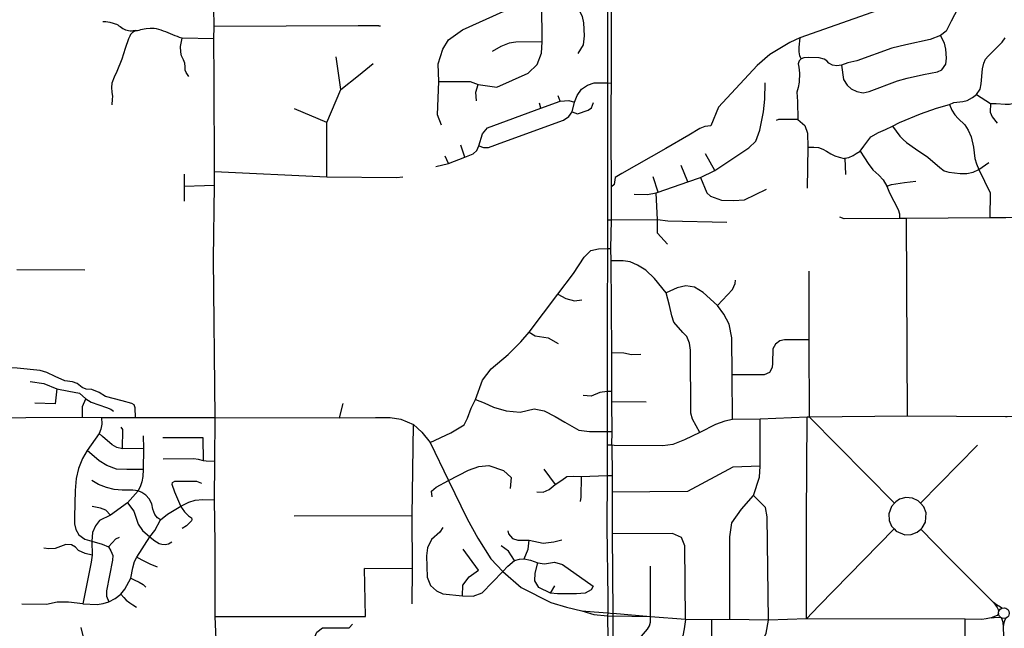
# Model space of a CAD drawing. Header units: millimetres. Extents: x 35 to 72953, y -43 to 70184.
# Tile 138 of 204: x 29004 to 33003, y 46711 to 49183. Entities that reach past the tile are written whole.
import ezdxf

# ---------------------------------------------------------------- set-up
doc = ezdxf.new("R2010")
doc.units = ezdxf.units.MM
doc.layers.add('roads_3', color=3, linetype='Continuous')

msp = doc.modelspace()

# ---------------------------------------------------------------- linework, layer by layer
at = {"layer": 'roads_3'}
for points in [[(29802.37, 46664.6), (29798.34, 46758.02), (29798.38, 47056.36), (29795.37, 47233.15), (29796.79, 47388.36), (29798.44, 47567.63), (29791.05, 48212.17), (29794.93, 48509.51), (29795.68, 48566.47), (29793.19, 48940.01), (29791.91, 49106.11), (29793.4, 49156.33), (29792.34, 49231.2), (29790.07, 49979.2)], [(30705.79, 48931.68), (30832.97, 48932.18), (30865.86, 48920.21), (30942.06, 48909.85), (31068.69, 48966.59), (31105.42, 49002.05), (31122.96, 49047.88), (31126.3, 49093.47), (31124.96, 49249.31), (31125.38, 49344.06), (31094.45, 49426.48), (31099.38, 49572.14), (31098.28, 49882.55), (31087.87, 49941.46), (31086.72, 49982.79)], [(31388.66, 49980), (31391.12, 49847.89), (31391.72, 49403.93), (31391.85, 49313.09), (31391.09, 48927.32), (31391.06, 48827.84)], [(31406.96, 48832.36), (31406.99, 48926.04), (31408.31, 49239.05), (31406.76, 49312.24), (31409.92, 49403.37), (31406.3, 49844.45)], [(33055.18, 49637.46), (32870.27, 49417.5), (32780.94, 49348.43), (32684.96, 49290.92), (32172.29, 49109.41), (32132.69, 49090.83), (32098.14, 49070.17), (32050.71, 49042.61), (31998.99, 48996.92), (31842.97, 48827.9), (31811.74, 48752.2), (31787.02, 48749.43), (31765.83, 48741.14), (31721.17, 48714.27), (31628.15, 48660.6), (31449.8, 48558.48), (31423.18, 48541.77), (31417.89, 48513.41), (31407.34, 48504.62)], [(33008.41, 49387.9), (32987.28, 49369.95), (32942.18, 49326.63), (32915.42, 49302.49), (32854.08, 49268.94), (32814.04, 49229.16), (32788, 49177.71), (32767.42, 49137.43), (32744.72, 49119.31), (32702.52, 49103.34), (32603.42, 49081.97), (32546.26, 49067.1), (32404.71, 49016.84), (32367.33, 49008.66), (32342.58, 48998.12), (32323.31, 48996.61), (32304.76, 48999.13), (32289.81, 49006.66), (32282.01, 49015.78), (32271.36, 49023.18), (32250.59, 49029.12), (32209.63, 49030.44), (32189.44, 49027.94), (32178.3, 49024.16)], [(31247.28, 49280.64), (31288.13, 49196.9), (31293.86, 49170.11), (31296.56, 49117.23), (31292.27, 49081.88), (31271.43, 49046.6)], [(30717.29, 48755.45), (30701.4, 48796.38), (30705.79, 48931.68), (30703.05, 49004.23), (30722.79, 49064.24), (30745.81, 49101.89), (30802.28, 49142.26), (30967.82, 49216.45), (30988.66, 49234.46), (31006.2, 49266.1)], [(29342.05, 49175.96), (29346.94, 49176.51), (29353.15, 49176.29), (29361.33, 49175.29), (29369.98, 49173.4), (29382.87, 49169.08), (29392.18, 49166.64), (29397.07, 49164.75), (29401.77, 49162.2), (29406.57, 49158.77), (29411.65, 49155.33), (29417.19, 49151.45), (29422.65, 49147.9), (29428.29, 49144.68), (29434.12, 49142.24), (29440.05, 49140.58), (29445.97, 49139.36), (29451.9, 49138.81), (29458.11, 49138.8), (29464.13, 49139.03), (29470.05, 49139.14), (29475.98, 49139.69)], [(30462.25, 49158.43), (30378.16, 49158.1), (29793.4, 49156.33)], [(30462.25, 49158.43), (30469.86, 49158.43)], [(29475.98, 49139.69), (29461.77, 49131.6), (29454.44, 49122.84), (29451.33, 49116.86), (29445.22, 49105.44), (29432.32, 49066.65), (29418.58, 49023.08), (29398.26, 48973.32), (29386.97, 48950.37), (29378.03, 48925.1), (29376.52, 48907.7), (29378.4, 48888.63), (29380.09, 48871.12), (29380, 48859.92), (29377.73, 48837.31)], [(29475.98, 49139.69), (29482.09, 49140.02), (29488.58, 49141.35), (29495.16, 49143.01), (29502.03, 49144.34), (29509.27, 49146), (29516.99, 49147.55), (29533.16, 49149.55), (29541.44, 49149.32), (29550, 49148.66), (29558.65, 49147.21), (29567.59, 49145.22), (29576.71, 49142.22), (29586.3, 49138.79), (29596.09, 49134.9), (29605.87, 49131.02), (29615.46, 49126.92), (29624.96, 49123.15), (29634.27, 49119.49), (29643.3, 49116.05), (29651.86, 49113.06), (29660.42, 49110.4), (29663.71, 49108.4)], [(32342.58, 48998.12), (32350.46, 48939.92), (32364.89, 48917.26), (32381.75, 48902.47), (32403.8, 48891.9), (32429.8, 48886.82), (32453.72, 48891.79), (32569.59, 48934.49), (32608.56, 48945.79), (32675.29, 48960.75), (32731.42, 48971.85), (32749.99, 48980.06), (32765.25, 49002.36), (32768.37, 49027.09), (32765.96, 49063.08), (32759.63, 49087.63), (32744.72, 49119.31)], [(29690.4, 48953.1), (29679.96, 48968.51), (29676.01, 48978.93), (29676.2, 48992.12), (29674.7, 49006.2), (29668.87, 49020.5), (29661.54, 49036.35), (29657.87, 49051.32), (29657.12, 49074.82), (29663.71, 49108.4)], [(29791.91, 49106.11), (29663.71, 49108.4)], [(31126.3, 49093.47), (31019.36, 49092.06), (30992.49, 49087.71), (30957.96, 49074.6), (30922.87, 49053.88)], [(32172.29, 49109.41), (32168.32, 49071.59), (32168.8, 49052.19), (32171.07, 49036.23), (32178.3, 49024.16)], [(32204.58, 48665.29), (32229.44, 48665.16), (32249.14, 48664.24), (32266.01, 48657.59), (32281.19, 48649.15), (32298.5, 48638.92), (32314.45, 48629.9), (32332.72, 48624.31), (32353.35, 48619.85), (32356.01, 48620.19), (32371.1, 48623.38), (32389.33, 48631.13), (32401.79, 48639.95), (32418.37, 48649.79), (32433.07, 48669.14), (32460.93, 48707.88), (32492.32, 48724.93), (32520.64, 48737.9), (32549.24, 48750.18), (32578.15, 48765.86), (32663.12, 48800.4), (32727.54, 48823.61), (32780.93, 48838.85), (32798.16, 48846.39), (32834.18, 48851.42), (32851.82, 48855.79), (32874.43, 48867.07), (32890.27, 48878.88), (32904.62, 48901.85), (32909.51, 48923.27), (32914.66, 48983.81), (32919.8, 49006.86), (32927.51, 49023.4), (32937.5, 49034.63), (32994.88, 49091.56), (33006.81, 49109.38)], [(30251.99, 48544.67), (30252, 48766.37), (30308.45, 48899.39), (30379.84, 48956.91), (30439.19, 49004.8)], [(30308.45, 48899.39), (30289.65, 49032.41)], [(32178.3, 49024.16), (32170.22, 49016.12), (32166.47, 49004.09), (32168.51, 48990.53), (32171.93, 48966.72), (32169.56, 48929.28), (32165.61, 48908.13), (32161.11, 48889.42), (32161.28, 48870.64), (32162.69, 48851.11), (32164.36, 48777.41), (32192.95, 48753.19), (32203.6, 48722.55), (32204.58, 48665.29), (32202.64, 48498.97)], [(30859.45, 48853.53), (30856.14, 48888.46), (30865.86, 48920.21)], [(30869.37, 48671), (30887.68, 48664.23), (30907.7, 48664.68), (30970.38, 48687.31), (31212.78, 48775.74), (31234.53, 48790.63), (31248.43, 48809.56), (31256.98, 48848.81), (31268.07, 48876.04), (31286.09, 48900.83), (31310.33, 48917.65), (31337.85, 48926.29), (31391.09, 48927.32), (31406.99, 48926.04)], [(31500.07, 48474.15), (31553.46, 48473.6), (31589.71, 48479.8), (31597.88, 48483.06), (31717.65, 48524.51), (31769.62, 48542.91), (31827.52, 48570.13), (31965.39, 48662.67), (31993.52, 48689.36), (32009.93, 48734.04), (32025.23, 48808.87), (32031.07, 48860.95), (32031.89, 48926.76)], [(31198.61, 48853.03), (31191.13, 48874.26)], [(32890.27, 48878.88), (32946.79, 48843.58), (32970.42, 48842.72), (33007.34, 48840.79), (33024.64, 48840.67), (33042.3, 48844.4), (33065.73, 48856.37), (33084.71, 48871.7), (33107.13, 48885.24), (33133.39, 48891.93), (33160.05, 48891.11), (33183.19, 48886.28), (33203.96, 48876.79), (33217.97, 48867.52)], [(30693.89, 48587.44), (30745.84, 48599.4), (30812.51, 48625.25), (30846.24, 48638.36), (30860.57, 48651.86), (30869.37, 48671), (30883.06, 48719.75), (30904.38, 48744.06), (31120.85, 48823.59), (31198.61, 48853.03), (31233.77, 48855.3), (31256.98, 48848.81)], [(31120.85, 48823.59), (31114.87, 48844.26)], [(31248.43, 48809.56), (31269.83, 48801.02), (31312.61, 48815.89), (31326.56, 48824.73), (31334.6, 48847.32)], [(32780.93, 48838.85), (32790.37, 48815.27), (32801.81, 48796.55), (32816.11, 48781.43), (32843.4, 48756.23), (32857.02, 48734.5), (32868.49, 48707.97), (32878.56, 48665.95), (32883.88, 48619.69), (32890.92, 48597.62), (32899.57, 48575.36), (32946.45, 48479.86), (32944.12, 48378.53)], [(32946.79, 48843.58), (32945.73, 48807.39), (32953.9, 48788.45), (32973.57, 48763.06)], [(30252, 48766.37), (30120.32, 48821.81)], [(31391.06, 48827.84), (31390.94, 48513.49)], [(31407.31, 48521.02), (31406.94, 48705.7), (31406.96, 48832.36)], [(32164.36, 48777.41), (32086.43, 48778.58), (32075.88, 48774.24)], [(32549.24, 48750.18), (32578.2, 48710.87), (32591.96, 48696.18), (32606.41, 48684.32), (32642.61, 48659.39), (32693.08, 48624.59), (32741, 48582.31), (32759.1, 48569.88), (32777.44, 48564.3), (32823.7, 48558.97), (32851.18, 48558.96), (32876.46, 48563.79), (32899.57, 48575.36), (32940.18, 48602.83)], [(30812.51, 48625.25), (30795.51, 48673.37)], [(31827.52, 48570.13), (31789.62, 48638.53)], [(32418.37, 48649.79), (32434.99, 48622.42), (32450.58, 48598.93), (32469.13, 48573.96), (32493.1, 48551.6), (32510.65, 48532.45), (32525.58, 48507.38), (32536.54, 48480.23), (32572.06, 48412.67), (32577.2, 48394.05), (32578, 48375.85)], [(30745.84, 48599.4), (30731.37, 48628.93)], [(32356.01, 48620.19), (32358.57, 48554.2)], [(29671.82, 48555.15), (29672.11, 48505.27), (29672.46, 48446.08)], [(29795.68, 48566.47), (30251.99, 48544.67), (30533.79, 48542.77), (30560.7, 48544.77)], [(31717.65, 48524.51), (31690.5, 48590.69)], [(31409.3, 47454.24), (31409.97, 47510.27), (31409.66, 47630.23), (31408.93, 47672.25), (31409.33, 47829.43), (31406.87, 48203.72), (31404.96, 48253.41), (31407.61, 48368.48), (31407.34, 48504.62), (31407.31, 48521.02)], [(31597.88, 48483.06), (31576.76, 48544.56)], [(31769.62, 48542.91), (31794.65, 48480.47), (31809.26, 48465.93), (31854.39, 48450.42), (31903.69, 48448.97), (31947.69, 48451.96), (32037.43, 48494.31)], [(32525.58, 48507.38), (32545.34, 48513.26), (32597.39, 48521.57), (32643.51, 48527.39)], [(29794.93, 48509.51), (29753.94, 48508.02), (29672.11, 48505.27)], [(31390.94, 48513.49), (31390.89, 48369.29), (31390.84, 48253.45), (31389.69, 47975), (31390.09, 47672.23), (31390.21, 47580.27), (31390.08, 47510.28), (31389.99, 47454.86)], [(31634.94, 48271.75), (31593.89, 48315.59), (31594.14, 48369.72), (31589.71, 48479.8)], [(31876.78, 48359.68), (31636.9, 48364.5), (31594.14, 48369.72), (31407.61, 48368.48), (31390.89, 48369.29)], [(33860.98, 48378.09), (33610.11, 48379.89), (33206.75, 48381.73), (33009.45, 48378.31), (32944.12, 48378.53), (32606.5, 48375.1), (32578, 48375.85), (32352.92, 48373.9), (32335.38, 48380.83)], [(32609.7, 47572.65), (32606.5, 48375.1)], [(30670.44, 47465.11), (30755.22, 47505.28), (30808.71, 47537.43), (30822.84, 47564.54), (30837.98, 47604.72), (30855.14, 47639.87), (30883.4, 47719.23), (30918.72, 47765.43), (30987.35, 47822.69), (31039.83, 47874.92), (31072.62, 47913.29), (31189.31, 48068.73), (31253.11, 48151.84), (31296.17, 48218.42), (31323.41, 48245.54), (31354.7, 48252.56), (31390.84, 48253.45), (31404.96, 48253.41)], [(31766.55, 47506.66), (31736.69, 47560.11), (31729.85, 47584.55), (31728.47, 47840.27), (31724.92, 47869.13), (31714.29, 47896.15), (31697.94, 47912.96), (31661.53, 47954.15), (31652.06, 47979.96), (31643.83, 48022.77), (31629.33, 48073.11), (31581.93, 48132.27), (31546.67, 48166.41), (31513.76, 48186.63), (31483.21, 48199.78), (31455.1, 48204.2), (31406.87, 48203.72)], [(29268.53, 48165.1), (28991.81, 48166.96)], [(32212.42, 47568.88), (32210.55, 47882.07), (32210.05, 48161.86)], [(31837.88, 48022.8), (31899.07, 48086.55), (31910.17, 48111.16), (31911.77, 48125.57)], [(31837.88, 48022.8), (31780.63, 48075.25), (31745.33, 48096.11), (31710.06, 48101.89), (31674.09, 48094.44), (31629.33, 48073.11)], [(31189.31, 48068.73), (31222.5, 48050.68), (31257.82, 48040.64), (31287.5, 48045.57)], [(31898.88, 47558.42), (31897.73, 47740.28), (31896.36, 47891.4), (31886.06, 47946.86), (31863.77, 47987.08), (31837.88, 48022.8)], [(31072.62, 47913.29), (31098, 47898.43), (31150.85, 47890.98), (31190.93, 47867.25)], [(32210.55, 47882.07), (32110.69, 47882.12), (32090.88, 47878.1), (32073.32, 47864.96), (32062.77, 47845.61), (32061.78, 47788.1), (32060.15, 47769.9), (32048.88, 47750.41), (32027.59, 47740.74), (31897.73, 47740.28)], [(31526.27, 47823.39), (31488.5, 47821.36), (31457.64, 47827.93), (31409.33, 47829.43)], [(29474.06, 47567.59), (29472.2, 47606.69), (29469.04, 47619.02), (29459.24, 47624.51), (29420.31, 47635.24), (29351.9, 47652.47), (29326.23, 47668.77), (29296.98, 47680.47), (29274.27, 47681.93), (29258.01, 47689.14), (29237.27, 47704.89), (29218.75, 47712.17), (29186.85, 47716.38), (29148.09, 47734.19), (29114.11, 47750.63), (29086.77, 47757.93), (28993.35, 47768.27), (28795.86, 47768.37)], [(29046.56, 47713.39), (29102.07, 47705.34), (29154.55, 47683.24), (29204, 47674.19), (29246.38, 47666.14), (29271.98, 47642.43), (29293.57, 47629.49), (29356.82, 47607.44), (29374.26, 47600.85), (29385.34, 47592.85)], [(29154.55, 47683.24), (29148.48, 47622.97)], [(29258.49, 47568.4), (29258.65, 47611.75), (29271.98, 47642.43)], [(30855.14, 47639.87), (30890.46, 47626.82), (30927.8, 47608.74), (30979.28, 47594.68), (31036.81, 47588.65), (31093.33, 47601.71), (31134.71, 47594.68), (31179.11, 47570.57), (31217.46, 47548.48), (31275, 47516.34), (31318.39, 47510.31), (31390.08, 47510.28), (31409.97, 47510.27)], [(31408.93, 47672.25), (31390.09, 47672.23), (31360.77, 47669.01), (31324.68, 47653.86), (31292.25, 47656.89)], [(29148.48, 47622.97), (29065.72, 47626)], [(30303.07, 47565.57), (30317.77, 47624.62)], [(31548.56, 47629.31), (31409.66, 47630.23)], [(28796.53, 47565.72), (29258.49, 47568.4), (29336.19, 47566.7), (29474.06, 47567.59), (29798.44, 47567.63), (30303.07, 47565.57), (30449.41, 47567.57), (30507.94, 47566.57), (30551.35, 47560.54), (30602.82, 47538.44), (30637.13, 47507.3), (30670.44, 47465.11), (30745.12, 47311.43), (30821.63, 47155.72), (30865, 47076.44), (30918.12, 46993.49), (30966.29, 46940.79), (31041.08, 46876.83), (31160.74, 46815.26), (31224.22, 46795.87), (31287.72, 46782.32)], [(29336.19, 47566.7), (29337.42, 47539.58), (29334.02, 47519.64), (29326.49, 47502.13), (29278.05, 47432.6), (29259.25, 47401.19), (29243.12, 47360.02), (29233.73, 47319.05), (29229.26, 47270.21), (29226.51, 47163.94), (29226.62, 47135.26), (29232.24, 47111.73), (29244.29, 47091.1), (29268.96, 47072.55), (29297.32, 47064.53), (29339.44, 47052.71), (29364.23, 47041.01), (29374, 47024.84), (29381.95, 47006.15), (29381.39, 46987.07), (29356.48, 46862.36), (29356.24, 46841.4), (29365.25, 46818.54)], [(33843.35, 47574.15), (33384.57, 47574.69), (33015.28, 47569.38), (33008.03, 47569.27), (32609.7, 47572.65), (32212.42, 47568.88), (32202.94, 47568.6), (32011.75, 47560.47), (31898.88, 47558.42), (31868.43, 47552.69), (31830.3, 47538.82), (31766.55, 47506.66), (31704.86, 47475.92), (31656.68, 47458.06), (31616.5, 47452.63), (31419.16, 47453.66), (31409.3, 47454.24), (31389.99, 47454.86)], [(31888, 46746.45), (31888.48, 47081.91), (31896.84, 47139.01), (31935.19, 47194.3), (31984.47, 47250.69), (32008.38, 47324.72), (32011.15, 47369.67), (32011.75, 47560.47)], [(32199.36, 46748.96), (32199.31, 47159.1), (32202.94, 47568.6)], [(32556.9, 47219.31), (32212.42, 47568.88)], [(29421.73, 47440.41), (29422.34, 47518.03), (29415.49, 47527.47)], [(30597.74, 46810.19), (30598.75, 46951.83), (30597.76, 47167.8), (30602.82, 47538.44)], [(29505.93, 47492.79), (29506.16, 47440.57), (29505.6, 47355.29), (29504.52, 47327.82), (29500.41, 47305.61), (29493.99, 47289.22), (29484.5, 47268.95), (29441.1, 47220.14), (29372.46, 47170.92), (29328.01, 47149.05), (29311.77, 47127.26), (29299.75, 47100), (29297.32, 47064.53), (29297.73, 47008.4), (29294.24, 46979.68), (29260.77, 46809.57)], [(29506.16, 47440.57), (29421.73, 47440.41), (29398.42, 47445.59), (29379.1, 47456.67), (29339.94, 47490.63), (29326.49, 47502.13)], [(29749.5, 47484.24), (29585.54, 47484.1)], [(29749.84, 47390.78), (29749.5, 47484.24)], [(31389.99, 47454.86), (31389.58, 47331.07), (31388.91, 47121.64), (31393.24, 46833.98), (31392.89, 46773.04), (31391.83, 46761.55), (31392.28, 46667.96)], [(31409.3, 47454.24), (31409.86, 47331.78), (31410.18, 47263.67), (31410.96, 47094.04), (31412.43, 46771), (31412.48, 46759.51), (31413.29, 46583.47), (31413.91, 46448.87), (31414.63, 46291.18), (31415.05, 46199.23)], [(32662.62, 47219.01), (32894.27, 47455.01)], [(29505.6, 47355.29), (29439.1, 47355.74), (29396.71, 47357.76), (29357.36, 47371.83), (29325.94, 47391.08), (29278.05, 47432.6)], [(29796.79, 47388.36), (29760.84, 47390.12), (29749.84, 47390.78), (29729.52, 47396.11), (29709.58, 47398.88), (29586.13, 47397.93)], [(30679.51, 47245.13), (30676.49, 47267.24), (30695.66, 47284.31), (30745.12, 47311.43), (30826.88, 47353.62), (30869.27, 47367.67), (30909.63, 47371.7), (30968.51, 47351.18), (30999.88, 47323.02), (30996.67, 47279.03)], [(31132.26, 47356.59), (31178.85, 47294.71)], [(32011.15, 47369.67), (31899.9, 47365.26), (31716.88, 47267.17), (31410.18, 47263.67)], [(31104.06, 47264.83), (31130.67, 47263.21), (31154.89, 47275.27), (31178.85, 47294.71), (31205.36, 47312.43), (31226.55, 47327.5), (31251.78, 47328.5), (31283.94, 47327.46), (31389.58, 47331.07), (31409.86, 47331.78)], [(31283.94, 47327.46), (31283.52, 47242.84), (31280.99, 47225.33)], [(29576.08, 47150.72), (29563.81, 47159.32), (29552.77, 47172.69), (29545, 47195.05), (29540.21, 47216.85), (29529.49, 47237.3), (29515.88, 47251.15), (29499.26, 47262.15), (29484.5, 47268.95), (29462.67, 47272.06), (29420.28, 47271.57), (29387.58, 47274.07), (29356.33, 47282.43), (29323.87, 47294.45), (29296.21, 47310.75)], [(29658.86, 47206.91), (29633.58, 47264.35), (29622.63, 47294.67), (29623.85, 47303.37), (29633.71, 47308.65), (29722.6, 47308.94), (29742.02, 47300.19)], [(31805.65, 46172.9), (31851.4, 46173.34), (31881.02, 46189.95), (31901.33, 46215.55), (31926.36, 46256.39), (31965.35, 46315.81), (31978.27, 46360.71), (31979.05, 46513.57), (31983.22, 46575.84), (32015.79, 46647.56), (32035.59, 46690.92), (32044.86, 46744.36), (32040.56, 47163.87), (32033.19, 47202.15), (31984.47, 47250.69)], [(32669.96, 47118.76), (32682.62, 47141.98), (32685.38, 47179.39), (32676.27, 47204.21), (32662.62, 47219.01), (32653.92, 47228.43), (32629.86, 47239.57), (32603.42, 47241.85), (32577.79, 47235), (32562, 47225.16), (32556.9, 47219.31), (32544.6, 47205.22), (32534.31, 47175.53), (32535.64, 47149.15), (32545.47, 47125.55), (32555.58, 47114.46), (32563.3, 47105.98), (32598.61, 47090.9), (32625.14, 47091.51), (32649.87, 47101.12), (32663.79, 47113.34), (32669.96, 47118.76)], [(29260.77, 46809.57), (29318.45, 46807.16), (29343.12, 46811.92), (29365.25, 46818.54), (29391.59, 46832.41), (29414.29, 46849.6), (29431.4, 46870.2), (29455.03, 46913.84), (29463.09, 46956.92), (29469.97, 46981.71), (29479.7, 46999.5), (29531.81, 47082.56), (29552.11, 47108.62), (29576.08, 47150.72), (29604.12, 47174.14), (29658.86, 47206.91), (29690.19, 47223.33), (29717.14, 47231.38), (29747, 47233.48), (29795.37, 47233.15)], [(29372.46, 47170.92), (29354.3, 47190.02), (29332.1, 47199.07), (29297.78, 47205.09)], [(29441.1, 47220.14), (29467.34, 47186.98), (29485.49, 47133.75), (29502.65, 47108.63), (29531.81, 47082.56)], [(29658.86, 47206.91), (29664.39, 47197.36), (29673.61, 47184.17), (29676.72, 47179.63), (29689.89, 47167.54), (29701.46, 47159.12), (29703.34, 47152.46), (29701.27, 47146.81), (29681.88, 47126.97), (29663.71, 47116.68)], [(30597.76, 47167.8), (30118.34, 47165.81)], [(30722.87, 47119.66), (30709.75, 47100.77), (30676.95, 47072.05), (30660.33, 47037.2), (30656.05, 47005.5), (30658.6, 46919.04), (30672.72, 46884.03), (30696.59, 46862.74), (30722.87, 46850.11), (30802.57, 46843.26), (30846.35, 46840.58), (30882.64, 46854.66), (30966.29, 46940.79), (30987.19, 46963.35), (31013.57, 46985.99), (31033.73, 46991.07), (31052.94, 46992.96), (31078.63, 46986.87), (31107.97, 46977.01), (31135.3, 46973.04), (31176.2, 46978.72), (31208.86, 46970.1), (31333.74, 46882.06)], [(32249.41, 46801.4), (32555.58, 47114.46)], [(29364.23, 47041.01), (29393.64, 47073.57), (29409.14, 47081.1)], [(29531.81, 47082.56), (29546.97, 47070.68), (29549.14, 47069.13), (29560.05, 47061.48), (29570.87, 47055.16), (29581.21, 47052.27), (29595.79, 47051.61), (29607.37, 47053.93), (29608.5, 47054.27), (29621.59, 47062.39)], [(30986.75, 47106.78), (30989.75, 47094.02), (31004.92, 47075.9), (31026.74, 47068.65), (31058.29, 47068.39), (31072.85, 47068.37), (31130.08, 47056.79), (31173.38, 47061.84), (31206.03, 47070.74)], [(31708.02, 46746.92), (31705.34, 47045.54), (31692.06, 47080.14), (31655.37, 47096.21), (31410.96, 47094.04)], [(32993.86, 46792.62), (32987.5, 46796.72), (32972.11, 46806.26), (32959.4, 46814.93), (32778.39, 46997.53), (32663.79, 47113.34)], [(29297.73, 47008.4), (29270.09, 47014.29), (29242.68, 47026.85), (29230.15, 47040.41), (29213.8, 47049.25), (29190.76, 47051.43), (29148.37, 47034.35), (29122.55, 47032.99), (29101.3, 47036.59)], [(31013.57, 46985.99), (30989.73, 47024.22), (30959.41, 47045.58)], [(31052.94, 46992.96), (31068.61, 47032.06), (31072.85, 47068.37)], [(29479.7, 46999.5), (29507.58, 46984.38), (29531.82, 46973.28), (29561.85, 46960.32)], [(30866.97, 46947.46), (30804.8, 47032.11)], [(30407.99, 46757.97), (30404.97, 46953.85)], [(30598.75, 46951.83), (30404.97, 46953.85)], [(31333.74, 46882.06), (31324.47, 46866.44), (31300.25, 46853.38), (31266.13, 46851.1), (31188.09, 46850.43), (31159.96, 46853.46), (31112.04, 46877.01), (31096.24, 46904.16), (31097.86, 46934.24), (31107.97, 46977.01)], [(31565.78, 46757.8), (31565.65, 46963.46)], [(30802.57, 46843.26), (30804.29, 46886.4), (30829.73, 46919.3), (30866.97, 46947.46)], [(29455.03, 46913.84), (29469.34, 46907.74), (29488.43, 46897.87), (29504.71, 46888.01), (29515.52, 46878.03)], [(31159.96, 46853.46), (31178.08, 46883.83)], [(29414.29, 46849.6), (29426.71, 46835.59), (29436.21, 46825.39), (29450.69, 46813.86), (29463.68, 46805.43), (29477.97, 46796.89)], [(29260.77, 46809.57), (29201.82, 46816.37), (29156.4, 46817.39), (29112.99, 46807.65), (29013.07, 46808.37)], [(32199.36, 46748.96), (32249.41, 46801.4)], [(32959.4, 46814.93), (32967.56, 46804.25), (32973.62, 46795.46), (32978.67, 46787.43), (32981.05, 46780.02)], [(32983.2, 46760.04), (32979.82, 46768.73), (32979.89, 46772), (32979.97, 46776.33), (32981.05, 46780.02), (32986.71, 46788.26), (32993.86, 46792.62), (33002.65, 46793.98), (33003.71, 46793.77), (33008.9, 46792.77), (33018.02, 46786.66), (33018.81, 46785.37), (33022.12, 46779.98), (33023.54, 46770.6), (33020.02, 46760.15), (33015.76, 46755.34), (33009.15, 46751.53), (33005.31, 46750.51), (32993.99, 46751.53), (32992.06, 46752.57), (32988.53, 46754.45), (32983.2, 46760.04)], [(29798.34, 46758.02), (29926.52, 46759.01), (30175.84, 46757.98), (30407.99, 46757.97)], [(31287.72, 46782.32), (31337.59, 46778.05), (31392.89, 46773.04), (31412.43, 46771)], [(31287.72, 46782.32), (31336.56, 46766.56), (31391.83, 46761.55), (31412.48, 46759.51)], [(31565.78, 46757.8), (31412.43, 46771)], [(31565.78, 46757.8), (31412.48, 46759.51)], [(31413.29, 46583.47), (31426.96, 46587.85), (31444.72, 46590.99), (31505.13, 46650.48), (31553.98, 46707.14), (31562.41, 46720.91), (31566.37, 46735.1), (31565.78, 46757.8)], [(32979.89, 46772), (32978.6, 46768.23), (32973.8, 46762.95), (32950.09, 46753.4), (32929.97, 46749.24), (32912.03, 46747.07), (32843.96, 46747.5), (32199.36, 46748.96), (32044.86, 46744.36), (31888, 46746.45), (31814.84, 46744.98), (31708.02, 46746.92), (31565.78, 46757.8)], [(32950.09, 46753.4), (32962.28, 46754.53), (32978.93, 46756.29), (32988.53, 46754.45)], [(29952.74, 46490.76), (29988.19, 46470.05), (30013.31, 46463.32), (30043.48, 46466.56), (30098.75, 46489.68), (30123.33, 46509.52), (30144.53, 46553.71), (30167.75, 46602.94), (30192.99, 46654.16), (30211.16, 46694.34), (30234.38, 46712.42), (30342.73, 46712.67), (30355.14, 46727.09)], [(31708.02, 46746.92), (31703.31, 46708), (31697.51, 46680.2), (31593.28, 46540.04), (31551.89, 46493.85), (31509.17, 46462.14), (31465.22, 46450.63), (31413.91, 46448.87), (31389.69, 46448.35)], [(32006.94, 45276.23), (31976.65, 45293.31), (31939.58, 45297.22), (31906.99, 45307.37), (31889.83, 45346.55), (31889.6, 45433.52), (31879.7, 45463.19), (31847.42, 45499.25), (31811.08, 45529.39), (31810.21, 45631.1), (31805.8, 45816.76), (31808.29, 45958.46), (31805.65, 46172.9), (31806.01, 46367.15), (31817.01, 46411.4), (31815.47, 46523.99), (31814.84, 46744.98)], [(32680.11, 46237.83), (32680.04, 46292.76), (32686.38, 46334.08), (32703.2, 46385.92), (32740.21, 46432.67), (32796.55, 46488.96), (32823.93, 46520.52), (32836.38, 46542.97), (32844.88, 46570), (32843.96, 46747.5)], [(33009.73, 44365.8), (33014.65, 44379.51), (33016.58, 44554), (33015.67, 45035.39), (33015.45, 45152.8), (33016.42, 45355.75), (33013.73, 45416.46), (33015.31, 45509.42), (33017.37, 45630.02), (33012.61, 45900.68), (33011.64, 45956.07), (33013.2, 46169.01), (33011.85, 46292.83), (33012.25, 46444.71), (33005.08, 46557.24), (33000.06, 46716.9), (32998.14, 46734.85), (32994.83, 46746.24), (32992.06, 46752.57)], [(33000.06, 46716.9), (33003.08, 46734.84), (33004.93, 46742.48), (33009.15, 46751.53)], [(29262.04, 46680.6), (29253.5, 46713.38)]]:
    msp.add_lwpolyline(points, dxfattribs=at)

doc.saveas('drawing.dxf')
